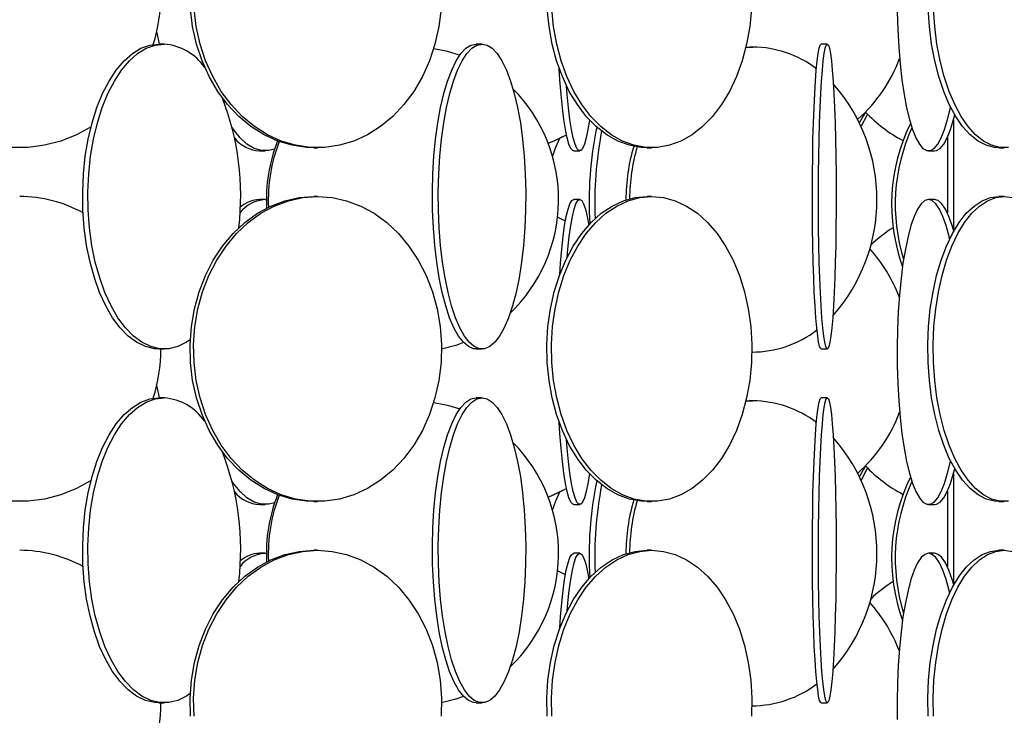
# Model space of a CAD drawing. Header units: millimetres. Extents: x 626 to 3215, y 306 to 3557.
# Tile 59 of 65: x 2776 to 2937, y 3017 to 3131. Entities that reach past the tile are written whole.
import ezdxf

# ---------------------------------------------------------------- set-up
doc = ezdxf.new("R2010")
doc.units = ezdxf.units.MM

msp = doc.modelspace()

# ---------------------------------------------------------------- linework, layer by layer
at = {"color": 7, "linetype": 'Continuous', "lineweight": 25}
for p, q in [((2799.43, 3127.5), (2798.56, 3127.5)), ((2851.52, 3127.5), (2850.56, 3127.5)), ((2908.11, 3127.5), (2907.11, 3127.5)), ((2894.75, 3126.95), (2895.92, 3127)), ((2894.76, 3126.99), (2895.33, 3127)), ((2895.92, 3127), (2895.33, 3127)), ((2805.92, 3123.91), (2805.88, 3124.13)), ((2928.78, 3115.01), (2928.78, 3096.99)), ((2927.78, 3112.16), (2927.78, 3099.84)), ((2815.07, 3110), (2815.98, 3110)), ((2823.98, 3110.5), (2824.56, 3110.5)), ((2866.54, 3110), (2867.53, 3110)), ((2878.57, 3110.5), (2879.32, 3110.5)), ((2924.7, 3110), (2925.68, 3110)), ((2936.2, 3110.5), (2937.09, 3110.5)), ((2815.98, 3102), (2815.07, 3102)), ((2815.98, 3102), (2816.18, 3101.99)), ((2824.56, 3102.5), (2823.98, 3102.5)), ((2867.53, 3102), (2866.54, 3102)), ((2879.32, 3102.5), (2878.57, 3102.5)), ((2925.68, 3102), (2924.7, 3102)), ((2937.09, 3102.5), (2936.2, 3102.5)), ((2798.56, 3077.5), (2799.43, 3077.5)), ((2850.56, 3077.5), (2851.52, 3077.5)), ((2907.11, 3077.5), (2908.11, 3077.5)), ((2895.74, 3077), (2895.92, 3077)), ((2799.43, 3069.5), (2798.56, 3069.5)), ((2851.52, 3069.5), (2850.56, 3069.5)), ((2908.11, 3069.5), (2907.11, 3069.5)), ((2894.75, 3068.95), (2895.92, 3069)), ((2894.76, 3068.99), (2895.33, 3069)), ((2895.92, 3069), (2895.33, 3069)), ((2805.92, 3065.91), (2805.88, 3066.13)), ((2928.78, 3057.01), (2928.78, 3038.99)), ((2927.78, 3054.16), (2927.78, 3041.84)), ((2815.07, 3052), (2815.98, 3052)), ((2823.98, 3052.5), (2824.56, 3052.5)), ((2866.54, 3052), (2867.53, 3052)), ((2878.57, 3052.5), (2879.32, 3052.5)), ((2924.7, 3052), (2925.68, 3052)), ((2936.2, 3052.5), (2937.09, 3052.5)), ((2815.98, 3044), (2815.07, 3044)), ((2815.98, 3044), (2816.18, 3043.99)), ((2824.56, 3044.5), (2823.98, 3044.5)), ((2867.53, 3044), (2866.54, 3044)), ((2879.32, 3044.5), (2878.57, 3044.5)), ((2925.68, 3044), (2924.7, 3044)), ((2937.09, 3044.5), (2936.2, 3044.5)), ((2798.56, 3019.5), (2799.43, 3019.5)), ((2850.56, 3019.5), (2851.52, 3019.5)), ((2907.11, 3019.5), (2908.11, 3019.5)), ((2895.74, 3019), (2895.92, 3019))]:
    msp.add_line(p, q, dxfattribs=at)
at = {"color": 7, "linetype": 'Continuous', "lineweight": 25, "flags": 128}
for points in [[(2823.98, 3110.5), (2822.77, 3110.54), (2820.38, 3110.89), (2818.04, 3111.59), (2815.79, 3112.62), (2813.64, 3113.97), (2811.65, 3115.63), (2809.82, 3117.56), (2808.2, 3119.74), (2806.79, 3122.15), (2805.63, 3124.74), (2804.73, 3127.49), (2804.09, 3130.35), (2803.74, 3133.28)], [(2844.8, 3133.28), (2844.44, 3130.35), (2843.81, 3127.49), (2842.91, 3124.74), (2841.74, 3122.15), (2840.34, 3119.74), (2838.71, 3117.56), (2836.89, 3115.63), (2834.89, 3113.97), (2832.75, 3112.62), (2830.49, 3111.59), (2828.15, 3110.89), (2825.76, 3110.54), (2823.36, 3110.54), (2820.96, 3110.89), (2818.62, 3111.59), (2816.37, 3112.62), (2814.23, 3113.97), (2812.23, 3115.63), (2810.4, 3117.56), (2808.78, 3119.74), (2807.38, 3122.15), (2806.21, 3124.74), (2805.31, 3127.49), (2804.67, 3130.35), (2804.32, 3133.28)], [(2878.57, 3110.5), (2877.6, 3110.54), (2875.67, 3110.89), (2873.77, 3111.59), (2871.95, 3112.62), (2870.22, 3113.97), (2868.61, 3115.63), (2867.14, 3117.56), (2865.82, 3119.74), (2864.69, 3122.15), (2863.75, 3124.74), (2863.02, 3127.49), (2862.51, 3130.35), (2862.22, 3133.28)], [(2895.67, 3133.28), (2895.39, 3130.35), (2894.87, 3127.49), (2894.14, 3124.74), (2893.2, 3122.15), (2892.07, 3119.74), (2890.76, 3117.56), (2889.28, 3115.63), (2887.67, 3113.97), (2885.94, 3112.62), (2884.12, 3111.59), (2882.23, 3110.89), (2880.3, 3110.54), (2878.35, 3110.54), (2876.42, 3110.89), (2874.53, 3111.59), (2872.71, 3112.62), (2870.98, 3113.97), (2869.36, 3115.63), (2867.89, 3117.56), (2866.58, 3119.74), (2865.44, 3122.15), (2864.5, 3124.74), (2863.77, 3127.49), (2863.26, 3130.35), (2862.97, 3133.28)], [(2919.57, 3132.78), (2919.66, 3129.85), (2919.82, 3126.99), (2920.05, 3124.24), (2920.34, 3121.65), (2920.7, 3119.24), (2921.11, 3117.06), (2921.57, 3115.13), (2922.08, 3113.47), (2922.62, 3112.12), (2923.2, 3111.09), (2923.79, 3110.39), (2924.4, 3110.04), (2925.01, 3110.04), (2925.61, 3110.39), (2926.21, 3111.09), (2926.78, 3112.12), (2927.32, 3113.47), (2927.83, 3115.13), (2928.29, 3117.06), (2928.31, 3117.14)], [(2936.2, 3110.5), (2935.51, 3110.54), (2934.15, 3110.89), (2932.81, 3111.59), (2931.52, 3112.62), (2930.29, 3113.97), (2929.15, 3115.63), (2928.1, 3117.56), (2927.18, 3119.74), (2926.37, 3122.15), (2925.71, 3124.74), (2925.19, 3127.49), (2924.83, 3130.35), (2924.62, 3133.28)], [(2937.78, 3110.54), (2936.4, 3110.54), (2935.03, 3110.89), (2933.69, 3111.59), (2932.4, 3112.62), (2931.18, 3113.97), (2930.03, 3115.63), (2928.99, 3117.56), (2928.06, 3119.74), (2927.26, 3122.15), (2926.59, 3124.74), (2926.07, 3127.49), (2925.71, 3130.35), (2925.51, 3133.28)], [(2798.19, 3129.45), (2798.21, 3129.35), (2798.63, 3127.5)], [(2798.56, 3077.5), (2797.82, 3077.54), (2796.35, 3077.89), (2794.91, 3078.59), (2793.52, 3079.62), (2792.2, 3080.97), (2790.98, 3082.63), (2789.85, 3084.56), (2788.85, 3086.74), (2787.99, 3089.15), (2787.28, 3091.74), (2786.72, 3094.49), (2786.33, 3097.35), (2786.11, 3100.28), (2786.07, 3103.24), (2786.2, 3106.19), (2786.5, 3109.09), (2786.98, 3111.89), (2787.61, 3114.57), (2788.4, 3117.07), (2789.34, 3119.37), (2790.4, 3121.43), (2791.58, 3123.23), (2792.85, 3124.74), (2794.21, 3125.93), (2795.62, 3126.8), (2797.08, 3127.32), (2798.56, 3127.5)], [(2803.71, 3079.01), (2803.08, 3078.59), (2801.64, 3077.89), (2800.17, 3077.54), (2798.69, 3077.54), (2797.22, 3077.89), (2795.78, 3078.59), (2794.39, 3079.62), (2793.07, 3080.97), (2791.84, 3082.63), (2790.72, 3084.56), (2789.72, 3086.74), (2788.86, 3089.15), (2788.14, 3091.74), (2787.59, 3094.49), (2787.19, 3097.35), (2786.98, 3100.28), (2786.93, 3103.24), (2787.06, 3106.19), (2787.37, 3109.09), (2787.84, 3111.89), (2788.48, 3114.57), (2789.27, 3117.07), (2790.2, 3119.37), (2791.27, 3121.43), (2792.44, 3123.23), (2793.72, 3124.74), (2795.07, 3125.93), (2796.49, 3126.8), (2797.95, 3127.32), (2799.43, 3127.5), (2799.43, 3127.5)], [(2850.56, 3077.5), (2850.14, 3077.54), (2849.29, 3077.89), (2848.47, 3078.59), (2847.67, 3079.62), (2846.91, 3080.97), (2846.21, 3082.63), (2845.57, 3084.56), (2844.99, 3086.74), (2844.5, 3089.15), (2844.09, 3091.74), (2843.77, 3094.49), (2843.54, 3097.35), (2843.42, 3100.28), (2843.39, 3103.24), (2843.47, 3106.19), (2843.64, 3109.09), (2843.92, 3111.89), (2844.28, 3114.57), (2844.74, 3117.07), (2845.27, 3119.37), (2845.88, 3121.43), (2846.56, 3123.23), (2847.29, 3124.74), (2848.06, 3125.93), (2848.88, 3126.8), (2849.71, 3127.32), (2850.56, 3127.5)], [(2851.52, 3127.5), (2852.37, 3127.32), (2853.2, 3126.8), (2854.02, 3125.93), (2854.79, 3124.74), (2855.52, 3123.23), (2856.2, 3121.43), (2856.81, 3119.37), (2857.34, 3117.07), (2857.8, 3114.57), (2858.16, 3111.89), (2858.44, 3109.09), (2858.61, 3106.19), (2858.69, 3103.24), (2858.66, 3100.28), (2858.54, 3097.35), (2858.31, 3094.49), (2857.99, 3091.74), (2857.58, 3089.15), (2857.09, 3086.74), (2856.51, 3084.56), (2855.87, 3082.63), (2855.16, 3080.97), (2854.41, 3079.62), (2853.61, 3078.59), (2852.79, 3077.89), (2851.94, 3077.54), (2851.09, 3077.54), (2850.25, 3077.89), (2849.42, 3078.59), (2848.63, 3079.62), (2847.87, 3080.97), (2847.17, 3082.63), (2846.52, 3084.56), (2845.95, 3086.74), (2845.46, 3089.15), (2845.05, 3091.74), (2844.73, 3094.49), (2844.5, 3097.35), (2844.38, 3100.28), (2844.35, 3103.24), (2844.43, 3106.19), (2844.6, 3109.09), (2844.87, 3111.89), (2845.24, 3114.57), (2845.69, 3117.07), (2846.23, 3119.37), (2846.84, 3121.43), (2847.51, 3123.23), (2848.24, 3124.74), (2849.02, 3125.93), (2849.83, 3126.8), (2850.67, 3127.32), (2851.52, 3127.5)], [(2907.11, 3077.5), (2907.03, 3077.54), (2906.85, 3077.89), (2906.69, 3078.59), (2906.53, 3079.62), (2906.37, 3080.97), (2906.23, 3082.63), (2906.1, 3084.56), (2905.98, 3086.74), (2905.88, 3089.15), (2905.8, 3091.74), (2905.73, 3094.49), (2905.69, 3097.35), (2905.66, 3100.28), (2905.66, 3103.24), (2905.67, 3106.19), (2905.71, 3109.09), (2905.76, 3111.89), (2905.84, 3114.57), (2905.93, 3117.07), (2906.04, 3119.37), (2906.16, 3121.43), (2906.3, 3123.23), (2906.45, 3124.74), (2906.6, 3125.93), (2906.77, 3126.8), (2906.94, 3127.32), (2907.11, 3127.5)], [(2908.11, 3127.5), (2908.28, 3127.32), (2908.45, 3126.8), (2908.62, 3125.93), (2908.77, 3124.74), (2908.92, 3123.23), (2909.06, 3121.43), (2909.18, 3119.37), (2909.29, 3117.07), (2909.38, 3114.57), (2909.46, 3111.89), (2909.51, 3109.09), (2909.55, 3106.19), (2909.56, 3103.24), (2909.56, 3100.28), (2909.53, 3097.35), (2909.49, 3094.49), (2909.42, 3091.74), (2909.34, 3089.15), (2909.24, 3086.74), (2909.12, 3084.56), (2908.99, 3082.63), (2908.85, 3080.97), (2908.7, 3079.62), (2908.53, 3078.59), (2908.37, 3077.89), (2908.2, 3077.54), (2908.02, 3077.54), (2907.85, 3077.89), (2907.68, 3078.59), (2907.52, 3079.62), (2907.37, 3080.97), (2907.23, 3082.63), (2907.1, 3084.56), (2906.98, 3086.74), (2906.88, 3089.15), (2906.8, 3091.74), (2906.73, 3094.49), (2906.69, 3097.35), (2906.66, 3100.28), (2906.66, 3103.24), (2906.67, 3106.19), (2906.71, 3109.09), (2906.76, 3111.89), (2906.84, 3114.57), (2906.93, 3117.07), (2907.04, 3119.37), (2907.16, 3121.43), (2907.3, 3123.23), (2907.45, 3124.74), (2907.6, 3125.93), (2907.77, 3126.8), (2907.94, 3127.32), (2908.11, 3127.5)], [(2843.6, 3126.75), (2845.85, 3126.3), (2847.88, 3125.68)], [(2866.54, 3110), (2866.38, 3110.04), (2866.07, 3110.39), (2865.76, 3111.09), (2865.47, 3112.12), (2865.19, 3113.47), (2864.93, 3115.13), (2864.69, 3117.06), (2864.48, 3119.24), (2864.29, 3121.65), (2864.18, 3123.5)], [(2869.13, 3115.04), (2868.88, 3113.47), (2868.6, 3112.12), (2868.31, 3111.09), (2868, 3110.39), (2867.69, 3110.04), (2867.37, 3110.04), (2867.06, 3110.39), (2866.76, 3111.09), (2866.46, 3112.12), (2866.18, 3113.47), (2865.92, 3115.13), (2865.68, 3117.06), (2865.47, 3119.24), (2865.36, 3120.66)], [(2914.36, 3116.35), (2914.02, 3115.79), (2913.38, 3114.62)], [(2914.72, 3115.98), (2914.61, 3115.79), (2913.66, 3114.01)], [(2925.68, 3110), (2925.99, 3110.04), (2926.59, 3110.39), (2927.19, 3111.09), (2927.76, 3112.12), (2928.3, 3113.47), (2928.81, 3115.13), (2929, 3115.87)], [(2787.44, 3113.93), (2785.07, 3112.62), (2782.5, 3111.59), (2779.84, 3110.89), (2777.12, 3110.54), (2774.38, 3110.54)], [(2817.47, 3110.26), (2816.59, 3110.04), (2815.38, 3110.04), (2814.18, 3110.39), (2813, 3111.09), (2811.87, 3112.12), (2810.79, 3113.47), (2810.58, 3113.79)], [(2862.36, 3111.23), (2863.31, 3111.62), (2865.35, 3112.63)], [(2862.37, 3111.22), (2863.33, 3111.62), (2865.35, 3112.62)], [(2863.07, 3109.07), (2863.64, 3110.61), (2864.27, 3112.04)], [(2823.98, 3052.5), (2822.77, 3052.54), (2820.38, 3052.89), (2818.04, 3053.59), (2815.79, 3054.62), (2813.64, 3055.97), (2811.65, 3057.63), (2809.82, 3059.56), (2808.2, 3061.74), (2806.79, 3064.15), (2805.63, 3066.74), (2804.73, 3069.49), (2804.09, 3072.35), (2803.74, 3075.28), (2803.66, 3078.24), (2803.88, 3081.19), (2804.37, 3084.09), (2805.15, 3086.89), (2806.18, 3089.57), (2807.47, 3092.07), (2808.98, 3094.37), (2810.71, 3096.43), (2812.62, 3098.23), (2814.7, 3099.74), (2816.9, 3100.93), (2819.2, 3101.8), (2821.57, 3102.32), (2823.98, 3102.5)], [(2824.56, 3102.5), (2826.96, 3102.32), (2829.33, 3101.8), (2831.64, 3100.93), (2833.84, 3099.74), (2835.91, 3098.23), (2837.83, 3096.43), (2839.55, 3094.37), (2841.07, 3092.07), (2842.36, 3089.57), (2843.39, 3086.89), (2844.16, 3084.09), (2844.66, 3081.19), (2844.87, 3078.24), (2844.8, 3075.28), (2844.44, 3072.35), (2843.81, 3069.49), (2842.91, 3066.74), (2841.74, 3064.15), (2840.34, 3061.74), (2838.71, 3059.56), (2836.89, 3057.63), (2834.89, 3055.97), (2832.75, 3054.62), (2830.49, 3053.59), (2828.15, 3052.89), (2825.76, 3052.54), (2823.36, 3052.54), (2820.96, 3052.89), (2818.62, 3053.59), (2816.37, 3054.62), (2814.23, 3055.97), (2812.23, 3057.63), (2810.4, 3059.56), (2808.78, 3061.74), (2807.38, 3064.15), (2806.21, 3066.74), (2805.31, 3069.49), (2804.67, 3072.35), (2804.32, 3075.28), (2804.25, 3078.24), (2804.46, 3081.19), (2804.96, 3084.09), (2805.73, 3086.89), (2806.76, 3089.57), (2808.05, 3092.07), (2809.57, 3094.37), (2811.29, 3096.43), (2813.21, 3098.23), (2815.28, 3099.74), (2817.48, 3100.93), (2819.79, 3101.8), (2822.16, 3102.32), (2824.56, 3102.5)], [(2878.57, 3052.5), (2877.6, 3052.54), (2875.67, 3052.89), (2873.77, 3053.59), (2871.95, 3054.62), (2870.22, 3055.97), (2868.61, 3057.63), (2867.14, 3059.56), (2865.82, 3061.74), (2864.69, 3064.15), (2863.75, 3066.74), (2863.02, 3069.49), (2862.51, 3072.35), (2862.22, 3075.28), (2862.16, 3078.24), (2862.33, 3081.19), (2862.73, 3084.09), (2863.36, 3086.89), (2864.19, 3089.57), (2865.23, 3092.07), (2866.46, 3094.37), (2867.85, 3096.43), (2869.4, 3098.23), (2871.07, 3099.74), (2872.85, 3100.93), (2874.71, 3101.8), (2876.63, 3102.32), (2878.57, 3102.5)], [(2879.32, 3102.5), (2881.26, 3102.32), (2883.18, 3101.8), (2885.04, 3100.93), (2886.82, 3099.74), (2888.49, 3098.23), (2890.04, 3096.43), (2891.44, 3094.37), (2892.66, 3092.07), (2893.7, 3089.57), (2894.54, 3086.89), (2895.16, 3084.09), (2895.56, 3081.19), (2895.73, 3078.24), (2895.67, 3075.28), (2895.39, 3072.35), (2894.87, 3069.49), (2894.14, 3066.74), (2893.2, 3064.15), (2892.07, 3061.74), (2890.76, 3059.56), (2889.28, 3057.63), (2887.67, 3055.97), (2885.94, 3054.62), (2884.12, 3053.59), (2882.23, 3052.89), (2880.3, 3052.54), (2878.35, 3052.54), (2876.42, 3052.89), (2874.53, 3053.59), (2872.71, 3054.62), (2870.98, 3055.97), (2869.36, 3057.63), (2867.89, 3059.56), (2866.58, 3061.74), (2865.44, 3064.15), (2864.5, 3066.74), (2863.77, 3069.49), (2863.26, 3072.35), (2862.97, 3075.28), (2862.92, 3078.24), (2863.09, 3081.19), (2863.49, 3084.09), (2864.11, 3086.89), (2864.95, 3089.57), (2865.99, 3092.07), (2867.21, 3094.37), (2868.61, 3096.43), (2870.15, 3098.23), (2871.83, 3099.74), (2873.61, 3100.93), (2875.47, 3101.8), (2877.38, 3102.32), (2879.32, 3102.5)], [(2864.25, 3089.73), (2864.38, 3091.57), (2864.58, 3093.87), (2864.8, 3095.93), (2865.05, 3097.73), (2865.32, 3099.24), (2865.61, 3100.43), (2865.91, 3101.3), (2866.22, 3101.82), (2866.54, 3102)], [(2865.45, 3092.53), (2865.57, 3093.87), (2865.8, 3095.93), (2866.05, 3097.73), (2866.32, 3099.24), (2866.61, 3100.43), (2866.91, 3101.3), (2867.22, 3101.82), (2867.53, 3102)], [(2867.53, 3102), (2867.85, 3101.82), (2868.15, 3101.3), (2868.46, 3100.43), (2868.74, 3099.24), (2869, 3097.81)], [(2924.7, 3102), (2924.09, 3101.82), (2923.49, 3101.3), (2922.91, 3100.43), (2922.35, 3099.24), (2921.82, 3097.73), (2921.34, 3095.93), (2920.9, 3093.87), (2920.51, 3091.57), (2920.19, 3089.07), (2919.92, 3086.39), (2919.73, 3083.59), (2919.6, 3080.69), (2919.55, 3077.74), (2919.57, 3074.78), (2919.66, 3071.85), (2919.82, 3068.99), (2920.05, 3066.24), (2920.34, 3063.65), (2920.7, 3061.24), (2921.11, 3059.06), (2921.57, 3057.13), (2922.08, 3055.47), (2922.62, 3054.12), (2923.2, 3053.09), (2923.79, 3052.39), (2924.4, 3052.04), (2925.01, 3052.04), (2925.61, 3052.39), (2926.21, 3053.09), (2926.78, 3054.12), (2927.32, 3055.47), (2927.83, 3057.13), (2928.29, 3059.06), (2928.31, 3059.14)], [(2936.2, 3052.5), (2935.51, 3052.54), (2934.15, 3052.89), (2932.81, 3053.59), (2931.52, 3054.62), (2930.29, 3055.97), (2929.15, 3057.63), (2928.1, 3059.56), (2927.18, 3061.74), (2926.37, 3064.15), (2925.71, 3066.74), (2925.19, 3069.49), (2924.83, 3072.35), (2924.62, 3075.28), (2924.58, 3078.24), (2924.7, 3081.19), (2924.99, 3084.09), (2925.43, 3086.89), (2926.02, 3089.57), (2926.76, 3092.07), (2927.62, 3094.37), (2928.61, 3096.43), (2929.71, 3098.23), (2930.89, 3099.74), (2932.15, 3100.93), (2933.47, 3101.8), (2934.83, 3102.32), (2936.2, 3102.5)], [(2928.16, 3095.55), (2928.07, 3095.93), (2927.58, 3097.73), (2927.06, 3099.24), (2926.5, 3100.43), (2925.91, 3101.3), (2925.31, 3101.82), (2924.7, 3102)], [(2937.78, 3052.54), (2936.4, 3052.54), (2935.03, 3052.89), (2933.69, 3053.59), (2932.4, 3054.62), (2931.18, 3055.97), (2930.03, 3057.63), (2928.99, 3059.56), (2928.06, 3061.74), (2927.26, 3064.15), (2926.59, 3066.74), (2926.07, 3069.49), (2925.71, 3072.35), (2925.51, 3075.28), (2925.47, 3078.24), (2925.59, 3081.19), (2925.87, 3084.09), (2926.31, 3086.89), (2926.91, 3089.57), (2927.64, 3092.07), (2928.51, 3094.37), (2929.5, 3096.43), (2930.59, 3098.23), (2931.78, 3099.74), (2933.04, 3100.93), (2934.36, 3101.8), (2935.71, 3102.32), (2937.09, 3102.5)], [(2928.82, 3096.82), (2928.56, 3097.73), (2928.04, 3099.24), (2927.48, 3100.43), (2926.89, 3101.3), (2926.29, 3101.82), (2925.68, 3102)], [(2937.09, 3102.5), (2938.46, 3102.32)], [(2865.18, 3098.46), (2864.64, 3098.74), (2863.88, 3099.11)], [(2865.18, 3098.47), (2864.67, 3098.74), (2863.89, 3099.12)], [(2848.51, 3078.55), (2847.21, 3078.09), (2844.88, 3077.47)], [(2798.19, 3071.45), (2798.21, 3071.35), (2798.63, 3069.5)], [(2798.56, 3019.5), (2797.82, 3019.54), (2796.35, 3019.89), (2794.91, 3020.59), (2793.52, 3021.62), (2792.2, 3022.97), (2790.98, 3024.63), (2789.85, 3026.56), (2788.85, 3028.74), (2787.99, 3031.15), (2787.28, 3033.74), (2786.72, 3036.49), (2786.33, 3039.35), (2786.11, 3042.28), (2786.07, 3045.24), (2786.2, 3048.19), (2786.5, 3051.09), (2786.98, 3053.89), (2787.61, 3056.57), (2788.4, 3059.07), (2789.34, 3061.37), (2790.4, 3063.43), (2791.58, 3065.23), (2792.85, 3066.74), (2794.21, 3067.93), (2795.62, 3068.8), (2797.08, 3069.32), (2798.56, 3069.5), (2798.56, 3069.5)], [(2803.71, 3021.01), (2803.08, 3020.59), (2801.64, 3019.89), (2800.17, 3019.54), (2798.69, 3019.54), (2797.22, 3019.89), (2795.78, 3020.59), (2794.39, 3021.62), (2793.07, 3022.97), (2791.84, 3024.63), (2790.72, 3026.56), (2789.72, 3028.74), (2788.86, 3031.15), (2788.14, 3033.74), (2787.59, 3036.49), (2787.19, 3039.35), (2786.98, 3042.28), (2786.93, 3045.24), (2787.06, 3048.19), (2787.37, 3051.09), (2787.84, 3053.89), (2788.48, 3056.57), (2789.27, 3059.07), (2790.2, 3061.37), (2791.27, 3063.43), (2792.44, 3065.23), (2793.72, 3066.74), (2795.07, 3067.93), (2796.49, 3068.8), (2797.95, 3069.32), (2799.43, 3069.5), (2799.43, 3069.5)], [(2850.56, 3019.5), (2850.14, 3019.54), (2849.29, 3019.89), (2848.47, 3020.59), (2847.67, 3021.62), (2846.91, 3022.97), (2846.21, 3024.63), (2845.57, 3026.56), (2844.99, 3028.74), (2844.5, 3031.15), (2844.09, 3033.74), (2843.77, 3036.49), (2843.54, 3039.35), (2843.42, 3042.28), (2843.39, 3045.24), (2843.47, 3048.19), (2843.64, 3051.09), (2843.92, 3053.89), (2844.28, 3056.57), (2844.74, 3059.07), (2845.27, 3061.37), (2845.88, 3063.43), (2846.56, 3065.23), (2847.29, 3066.74), (2848.06, 3067.93), (2848.88, 3068.8), (2849.71, 3069.32), (2850.56, 3069.5), (2850.56, 3069.5)], [(2851.52, 3069.5), (2852.37, 3069.32), (2853.2, 3068.8), (2854.02, 3067.93), (2854.79, 3066.74), (2855.52, 3065.23), (2856.2, 3063.43), (2856.81, 3061.37), (2857.34, 3059.07), (2857.8, 3056.57), (2858.16, 3053.89), (2858.44, 3051.09), (2858.61, 3048.19), (2858.69, 3045.24), (2858.66, 3042.28), (2858.54, 3039.35), (2858.31, 3036.49), (2857.99, 3033.74), (2857.58, 3031.15), (2857.09, 3028.74), (2856.51, 3026.56), (2855.87, 3024.63), (2855.16, 3022.97), (2854.41, 3021.62), (2853.61, 3020.59), (2852.79, 3019.89), (2851.94, 3019.54), (2851.09, 3019.54), (2850.25, 3019.89), (2849.42, 3020.59), (2848.63, 3021.62), (2847.87, 3022.97), (2847.17, 3024.63), (2846.52, 3026.56), (2845.95, 3028.74), (2845.46, 3031.15), (2845.05, 3033.74), (2844.73, 3036.49), (2844.5, 3039.35), (2844.38, 3042.28), (2844.35, 3045.24), (2844.43, 3048.19), (2844.6, 3051.09), (2844.87, 3053.89), (2845.24, 3056.57), (2845.69, 3059.07), (2846.23, 3061.37), (2846.84, 3063.43), (2847.51, 3065.23), (2848.24, 3066.74), (2849.02, 3067.93), (2849.83, 3068.8), (2850.67, 3069.32), (2851.52, 3069.5)], [(2907.11, 3019.5), (2907.03, 3019.54), (2906.85, 3019.89), (2906.69, 3020.59), (2906.53, 3021.62), (2906.37, 3022.97), (2906.23, 3024.63), (2906.1, 3026.56), (2905.98, 3028.74), (2905.88, 3031.15), (2905.8, 3033.74), (2905.73, 3036.49), (2905.69, 3039.35), (2905.66, 3042.28), (2905.66, 3045.24), (2905.67, 3048.19), (2905.71, 3051.09), (2905.76, 3053.89), (2905.84, 3056.57), (2905.93, 3059.07), (2906.04, 3061.37), (2906.16, 3063.43), (2906.3, 3065.23), (2906.45, 3066.74), (2906.6, 3067.93), (2906.77, 3068.8), (2906.94, 3069.32), (2907.11, 3069.5), (2907.11, 3069.5)], [(2908.11, 3069.5), (2908.28, 3069.32), (2908.45, 3068.8), (2908.62, 3067.93), (2908.77, 3066.74), (2908.92, 3065.23), (2909.06, 3063.43), (2909.18, 3061.37), (2909.29, 3059.07), (2909.38, 3056.57), (2909.46, 3053.89), (2909.51, 3051.09), (2909.55, 3048.19), (2909.56, 3045.24), (2909.56, 3042.28), (2909.53, 3039.35), (2909.49, 3036.49), (2909.42, 3033.74), (2909.34, 3031.15), (2909.24, 3028.74), (2909.12, 3026.56), (2908.99, 3024.63), (2908.85, 3022.97), (2908.7, 3021.62), (2908.53, 3020.59), (2908.37, 3019.89), (2908.2, 3019.54), (2908.02, 3019.54), (2907.85, 3019.89), (2907.68, 3020.59), (2907.52, 3021.62), (2907.37, 3022.97), (2907.23, 3024.63), (2907.1, 3026.56), (2906.98, 3028.74), (2906.88, 3031.15), (2906.8, 3033.74), (2906.73, 3036.49), (2906.69, 3039.35), (2906.66, 3042.28), (2906.66, 3045.24), (2906.67, 3048.19), (2906.71, 3051.09), (2906.76, 3053.89), (2906.84, 3056.57), (2906.93, 3059.07), (2907.04, 3061.37), (2907.16, 3063.43), (2907.3, 3065.23), (2907.45, 3066.74), (2907.6, 3067.93), (2907.77, 3068.8), (2907.94, 3069.32), (2908.11, 3069.5)], [(2843.6, 3068.75), (2845.85, 3068.3), (2847.88, 3067.68)], [(2866.54, 3052), (2866.38, 3052.04), (2866.07, 3052.39), (2865.76, 3053.09), (2865.47, 3054.12), (2865.19, 3055.47), (2864.93, 3057.13), (2864.69, 3059.06), (2864.48, 3061.24), (2864.29, 3063.65), (2864.18, 3065.5)], [(2869.13, 3057.04), (2868.88, 3055.47), (2868.6, 3054.12), (2868.31, 3053.09), (2868, 3052.39), (2867.69, 3052.04), (2867.37, 3052.04), (2867.06, 3052.39), (2866.76, 3053.09), (2866.46, 3054.12), (2866.18, 3055.47), (2865.92, 3057.13), (2865.68, 3059.06), (2865.47, 3061.24), (2865.36, 3062.66)], [(2914.36, 3058.35), (2914.02, 3057.79), (2913.38, 3056.62)], [(2914.72, 3057.98), (2914.61, 3057.79), (2913.66, 3056.01)], [(2925.68, 3052), (2925.99, 3052.04), (2926.59, 3052.39), (2927.19, 3053.09), (2927.76, 3054.12), (2928.3, 3055.47), (2928.81, 3057.13), (2929, 3057.87)], [(2787.44, 3055.93), (2785.07, 3054.62), (2782.5, 3053.59), (2779.84, 3052.89), (2777.12, 3052.54), (2774.38, 3052.54)], [(2817.53, 3052.28), (2816.59, 3052.04), (2815.38, 3052.04), (2814.18, 3052.39), (2813, 3053.09), (2811.87, 3054.12), (2810.79, 3055.47), (2810.58, 3055.79)], [(2862.36, 3053.23), (2863.31, 3053.62), (2865.35, 3054.63)], [(2862.37, 3053.22), (2863.33, 3053.62), (2865.35, 3054.62)], [(2863.07, 3051.07), (2863.64, 3052.61), (2864.28, 3054.06)], [(2803.74, 3017.28), (2803.66, 3020.24), (2803.88, 3023.19), (2804.37, 3026.09), (2805.15, 3028.89), (2806.18, 3031.57), (2807.47, 3034.07), (2808.98, 3036.37), (2810.71, 3038.43), (2812.62, 3040.23), (2814.7, 3041.74), (2816.9, 3042.93), (2819.2, 3043.8), (2821.57, 3044.32), (2823.98, 3044.5), (2823.98, 3044.5)], [(2804.32, 3017.28), (2804.25, 3020.24), (2804.46, 3023.19), (2804.96, 3026.09), (2805.73, 3028.89), (2806.76, 3031.57), (2808.05, 3034.07), (2809.57, 3036.37), (2811.29, 3038.43), (2813.21, 3040.23), (2815.28, 3041.74), (2817.48, 3042.93), (2819.79, 3043.8), (2822.16, 3044.32), (2824.56, 3044.5)], [(2824.56, 3044.5), (2826.96, 3044.32), (2829.33, 3043.8), (2831.64, 3042.93), (2833.84, 3041.74), (2835.91, 3040.23), (2837.83, 3038.43), (2839.55, 3036.37), (2841.07, 3034.07), (2842.36, 3031.57), (2843.39, 3028.89), (2844.16, 3026.09), (2844.66, 3023.19), (2844.87, 3020.24), (2844.8, 3017.28)], [(2862.22, 3017.28), (2862.16, 3020.24), (2862.33, 3023.19), (2862.73, 3026.09), (2863.36, 3028.89), (2864.19, 3031.57), (2865.23, 3034.07), (2866.46, 3036.37), (2867.85, 3038.43), (2869.4, 3040.23), (2871.07, 3041.74), (2872.85, 3042.93), (2874.71, 3043.8), (2876.63, 3044.32), (2878.57, 3044.5), (2878.57, 3044.5)], [(2862.97, 3017.28), (2862.92, 3020.24), (2863.09, 3023.19), (2863.49, 3026.09), (2864.11, 3028.89), (2864.95, 3031.57), (2865.99, 3034.07), (2867.21, 3036.37), (2868.61, 3038.43), (2870.15, 3040.23), (2871.83, 3041.74), (2873.61, 3042.93), (2875.47, 3043.8), (2877.38, 3044.32), (2879.32, 3044.5)], [(2864.25, 3031.73), (2864.38, 3033.57), (2864.58, 3035.87), (2864.8, 3037.93), (2865.05, 3039.73), (2865.32, 3041.24), (2865.61, 3042.43), (2865.91, 3043.3), (2866.22, 3043.82), (2866.54, 3044)], [(2865.45, 3034.53), (2865.57, 3035.87), (2865.8, 3037.93), (2866.05, 3039.73), (2866.32, 3041.24), (2866.61, 3042.43), (2866.91, 3043.3), (2867.22, 3043.82), (2867.53, 3044)], [(2867.53, 3044), (2867.85, 3043.82), (2868.15, 3043.3), (2868.46, 3042.43), (2868.74, 3041.24), (2869, 3039.81)], [(2879.32, 3044.5), (2881.26, 3044.32), (2883.18, 3043.8), (2885.04, 3042.93), (2886.82, 3041.74), (2888.49, 3040.23), (2890.04, 3038.43), (2891.44, 3036.37), (2892.66, 3034.07), (2893.7, 3031.57), (2894.54, 3028.89), (2895.16, 3026.09), (2895.56, 3023.19), (2895.73, 3020.24), (2895.67, 3017.28)], [(2924.7, 3044), (2924.09, 3043.82), (2923.49, 3043.3), (2922.91, 3042.43), (2922.35, 3041.24), (2921.82, 3039.73), (2921.34, 3037.93), (2920.9, 3035.87), (2920.51, 3033.57), (2920.19, 3031.07), (2919.92, 3028.39), (2919.73, 3025.59), (2919.6, 3022.69), (2919.55, 3019.74), (2919.57, 3016.78)], [(2924.62, 3017.28), (2924.58, 3020.24), (2924.7, 3023.19), (2924.99, 3026.09), (2925.43, 3028.89), (2926.02, 3031.57), (2926.76, 3034.07), (2927.62, 3036.37), (2928.61, 3038.43), (2929.71, 3040.23), (2930.89, 3041.74), (2932.15, 3042.93), (2933.47, 3043.8), (2934.83, 3044.32), (2936.2, 3044.5), (2936.2, 3044.5)], [(2928.16, 3037.55), (2928.07, 3037.93), (2927.58, 3039.73), (2927.06, 3041.24), (2926.5, 3042.43), (2925.91, 3043.3), (2925.31, 3043.82), (2924.7, 3044)], [(2925.51, 3017.28), (2925.47, 3020.24), (2925.59, 3023.19), (2925.87, 3026.09), (2926.31, 3028.89), (2926.91, 3031.57), (2927.64, 3034.07), (2928.51, 3036.37), (2929.5, 3038.43), (2930.59, 3040.23), (2931.78, 3041.74), (2933.04, 3042.93), (2934.36, 3043.8), (2935.71, 3044.32), (2937.09, 3044.5)], [(2928.82, 3038.82), (2928.56, 3039.73), (2928.04, 3041.24), (2927.48, 3042.43), (2926.89, 3043.3), (2926.29, 3043.82), (2925.68, 3044)], [(2937.09, 3044.5), (2938.46, 3044.32), (2939.82, 3043.8), (2941.13, 3042.93), (2942.39, 3041.74), (2943.58, 3040.23), (2944.68, 3038.43), (2945.66, 3036.37), (2946.53, 3034.07), (2947.27, 3031.57), (2947.86, 3028.89), (2948.3, 3026.09), (2948.58, 3023.19), (2948.71, 3020.24), (2948.67, 3017.28)], [(2865.18, 3040.46), (2864.64, 3040.74), (2863.88, 3041.11)], [(2865.09, 3040.52), (2864.67, 3040.74), (2863.89, 3041.12)], [(2848.51, 3020.55), (2847.21, 3020.09), (2844.88, 3019.47)]]:
    msp.add_lwpolyline(points, dxfattribs=at)
at = {"color": 7, "linetype": 'Continuous', "lineweight": 25}
for centre, radius, start, end in [((2772.08, 3135.48), 26.8, 342.5206, 0.0472), ((2798.69, 3118.52), 9, 34.8447, 85.2799), ((2895.72, 3109.44), 17.56, 52.8927, 89.3505), ((2896.53, 3133.88), 25.01, 311.5404, 339.5242), ((2887.51, 3102), 28.73, 318.4476, 41.3309), ((2838.26, 3102), 25.81, 313.6851, 44.7635), ((2767.56, 3102.6), 44.41, 353.2548, 21.1707), ((2931.72, 3132.77), 23.9, 223.3961, 242.0346), ((2948.67, 3101.19), 30.03, 153.7063, 199.8515), ((2929.92, 3101.54), 60.86, 168.3028, 183.3398), ((2931.07, 3101.56), 61.07, 168.9913, 182.5263), ((2949.35, 3101.2), 30.11, 155.3421, 197.3715), ((2815.36, 3115.61), 5.63, 218.5785, 267.0035), ((2842.29, 3102.01), 26.11, 158.4505, 183.0873), ((2842.6, 3102.01), 26.11, 158.6865, 182.759), ((2905.46, 3102.03), 30.35, 163.3586, 180.1748), ((2906.05, 3102.03), 30.35, 163.5574, 179.8451), ((2775.71, 3080.75), 21.74, 61.3586, 89.8989), ((2816.41, 3096.12), 5.89, 94.1131, 140.578), ((2815.25, 3096.85), 5.15, 92.015, 130.6466), ((2931.75, 3077.2), 23.93, 122.4738, 133.6975), ((2896.4, 3077.05), 25.16, 20.9435, 42.1053), ((2895.74, 3094.54), 17.54, 270.0008, 307.4799), ((2772.08, 3077.48), 26.8, 342.5206, 0.0472), ((2798.69, 3060.52), 9, 34.8447, 85.2799), ((2895.72, 3051.44), 17.56, 52.8927, 89.3505), ((2896.53, 3075.88), 25.01, 311.5404, 339.5242), ((2887.51, 3044), 28.73, 318.4476, 41.3309), ((2838.26, 3044), 25.81, 313.6851, 44.7635), ((2767.56, 3044.6), 44.41, 353.2548, 21.1707), ((2931.72, 3074.77), 23.9, 223.3961, 242.0346), ((2948.67, 3043.19), 30.03, 153.7063, 199.8515), ((2929.92, 3043.54), 60.86, 168.3028, 183.3398), ((2931.07, 3043.56), 61.07, 168.9913, 182.5263), ((2949.35, 3043.2), 30.11, 155.3421, 197.3715), ((2815.36, 3057.61), 5.63, 218.5785, 267.0035), ((2842.29, 3044.01), 26.11, 158.4505, 183.0873), ((2842.6, 3044.01), 26.11, 158.6865, 182.759), ((2905.47, 3044.03), 30.36, 163.4416, 180.1743), ((2906.05, 3044.03), 30.35, 163.5574, 179.8451), ((2775.71, 3022.75), 21.74, 61.3586, 89.8989), ((2816.41, 3038.12), 5.89, 94.1131, 140.578), ((2815.25, 3038.85), 5.15, 92.015, 130.6466), ((2931.75, 3019.2), 23.93, 122.4738, 133.6975), ((2896.4, 3019.05), 25.16, 20.9435, 42.1053), ((2895.74, 3036.54), 17.54, 270.0008, 307.4799), ((2772.08, 3019.48), 26.8, 342.5206, 0.0472)]:
    msp.add_arc(centre, radius, start, end, dxfattribs=at)

doc.saveas('drawing.dxf')
